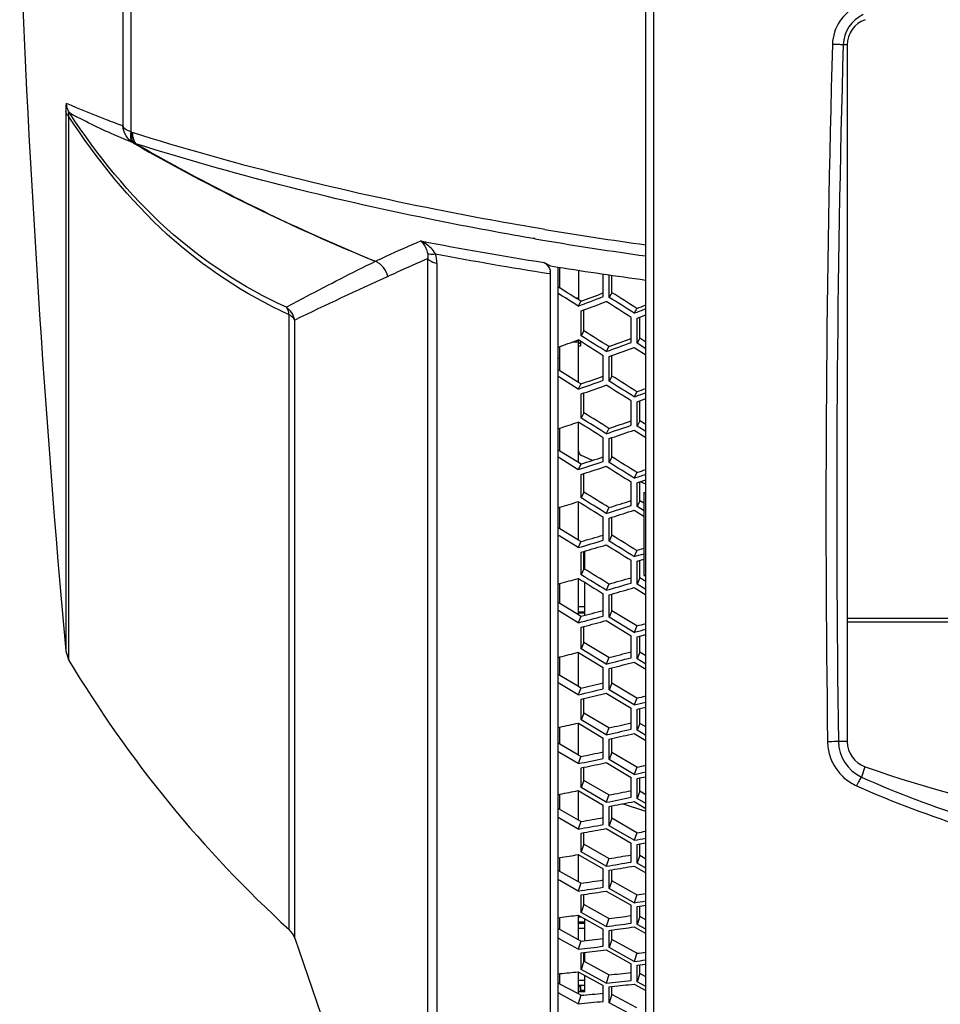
# Model space of a CAD drawing. Header units: millimetres. Extents: x 0 to 420, y 0 to 297.
# Tile 76 of 150: x 186 to 204, y 180 to 199. Entities that reach past the tile are written whole.
import ezdxf

# ---------------------------------------------------------------- set-up
doc = ezdxf.new("R2010")
doc.units = ezdxf.units.MM
doc.header["$LTSCALE"] = 23.1
doc.layers.get('0').update_dxf_attribs({"linetype": 'CONTINUOUS'})
for name, color, linetype in [('02___PRT_ALL_AXES', 7, 'CONTINUOUS'), ('06___PRT_ALL_SURFS', 7, 'CONTINUOUS'), ('AXES', 7, 'CONTINUOUS')]:
    doc.layers.add(name, color=color, linetype=linetype)

msp = doc.modelspace()

# ---------------------------------------------------------------- linework, layer by layer
at = {"color": 7, "linetype": 'Continuous'}
for p, q in [((188.1035, 225.6818), (188.1035, 197.0248)), ((188.2577, 225.7925), (188.2577, 196.9141)), ((198.1929, 144.7533), (198.1929, 218.743)), ((198.3441, 163.3798), (198.3441, 218.1271)), ((202.0774, 198.5894), (202, 198.5894)), ((187.0003, 197.3113), (187.0003, 186.899)), ((187.0554, 197.214), (187.0554, 186.7295)), ((196.0523, 194.8489), (196.0161, 194.8551)), ((196.0546, 194.8513), (196.0184, 194.8574)), ((193.9828, 194.4658), (193.9828, 174.6395)), ((194.1631, 194.3769), (194.1631, 174.446)), ((196.2296, 194.3909), (196.3533, 194.3247)), ((196.3534, 194.3247), (196.4918, 194.3028)), ((196.3533, 194.1728), (196.329, 194.1766)), ((196.3533, 194.1728), (196.3292, 194.1767)), ((196.3533, 173.4174), (196.3533, 194.1728)), ((196.4918, 194.3028), (196.4918, 173.5101)), ((196.5329, 193.898), (196.5329, 194.2972)), ((196.8929, 194.2419), (196.8929, 193.6737)), ((197.3716, 193.7332), (197.3716, 194.1698)), ((197.4871, 193.7187), (197.4871, 194.1533)), ((197.5389, 193.8095), (197.4871, 193.7187)), ((196.8929, 193.7033), (196.8454, 193.7033)), ((196.9406, 193.6438), (196.8889, 193.5518)), ((191.3088, 181.5265), (191.3088, 193.3843)), ((196.9469, 193.4573), (196.9987, 193.4766)), ((196.9469, 192.9762), (196.9469, 193.4573)), ((198.0194, 193.5061), (197.9676, 193.414)), ((198.077, 193.3386), (198.1929, 193.3827)), ((191.4196, 181.3551), (191.4196, 193.281)), ((197.91, 192.8493), (197.91, 193.3337)), ((198.0252, 193.3189), (198.0769, 193.3386)), ((198.0252, 192.8341), (198.0252, 193.3189)), ((196.9987, 193.0712), (196.9469, 192.9762)), ((196.8929, 192.8567), (196.7754, 192.8567)), ((196.8929, 192.0794), (196.8929, 192.8952)), ((196.9329, 192.8319), (196.9329, 192.8701)), ((198.0769, 192.9291), (198.0252, 192.8341)), ((198.1929, 192.7275), (198.0252, 192.8341)), ((196.5329, 192.303), (196.5329, 192.7699)), ((197.4811, 192.7689), (197.4294, 192.6727)), ((197.4871, 192.5788), (197.5389, 192.5976)), ((197.9676, 192.7549), (198.1929, 192.6118)), ((197.3716, 192.1185), (197.3716, 192.5943)), ((197.4871, 192.1026), (197.4871, 192.5788)), ((196.5329, 192.1714), (196.4918, 192.197)), ((196.5329, 192.1714), (196.4918, 192.197)), ((196.8889, 191.9493), (196.5329, 192.1714)), ((196.9406, 192.0497), (196.8889, 191.9493)), ((197.5389, 192.2018), (197.4871, 192.1026)), ((196.8929, 191.9507), (196.8889, 191.9493)), ((196.9469, 191.8567), (196.9987, 191.8746)), ((196.9469, 191.3894), (196.9469, 191.8567)), ((198.0194, 191.8995), (197.9676, 191.7992)), ((197.91, 191.2515), (197.91, 191.722)), ((198.0252, 191.7059), (198.0769, 191.7243)), ((198.0252, 191.235), (198.0252, 191.7059)), ((198.077, 191.7242), (198.1929, 191.7654)), ((196.9987, 191.4926), (196.9469, 191.3894)), ((196.8889, 191.314), (196.8929, 191.3116)), ((196.8929, 190.5324), (196.8929, 191.3116)), ((198.0769, 191.3382), (198.0252, 191.235)), ((196.4918, 191.1819), (196.5329, 191.1954)), ((196.5329, 190.7545), (196.5329, 191.1954)), ((197.4811, 191.1918), (197.4294, 191.0874)), ((197.9676, 191.1589), (198.1929, 191.0166)), ((198.1929, 191.129), (198.0252, 191.235)), ((197.3716, 190.5509), (197.3716, 191.0123)), ((197.4871, 190.9955), (197.5389, 191.0129)), ((197.4871, 190.5337), (197.4871, 190.9955)), ((196.5329, 190.6151), (196.4918, 190.6405)), ((196.5329, 190.6151), (196.4918, 190.6405)), ((196.8889, 190.3944), (196.5329, 190.6151)), ((197.1626, 190.5738), (196.9522, 190.6675)), ((197.5389, 190.6409), (197.4871, 190.5337)), ((196.9406, 190.5028), (196.8889, 190.3944)), ((196.8929, 190.3957), (196.8889, 190.3944)), ((196.9469, 190.3038), (196.9987, 190.3203)), ((197.4552, 190.4435), (197.4233, 190.4577)), ((198.0194, 190.3406), (197.9676, 190.2322)), ((196.9469, 189.8514), (196.9469, 190.3038)), ((197.91, 189.7029), (197.91, 190.1584)), ((198.0252, 190.141), (198.0769, 190.158)), ((198.0252, 189.6851), (198.0252, 190.141)), ((198.077, 190.158), (198.1929, 190.196)), ((198.1929, 190.1151), (198.0882, 190.1617)), ((196.9987, 189.9626), (196.9469, 189.8514)), ((196.8889, 189.7794), (196.8929, 189.777)), ((196.8929, 189.0363), (196.8929, 189.777)), ((198.0769, 189.7963), (198.0252, 189.6851)), ((196.4918, 189.6579), (196.5329, 189.6703)), ((196.5329, 189.2566), (196.5329, 189.6703)), ((197.4811, 189.6641), (197.4294, 189.5518)), ((197.9676, 189.6125), (198.1529, 189.4964)), ((198.1529, 189.605), (198.0252, 189.6851)), ((198.1495, 189.6071), (198.0252, 189.6851)), ((197.3716, 189.0342), (197.3716, 189.48)), ((197.4871, 189.4619), (197.5389, 189.478)), ((197.4871, 189.0157), (197.4871, 189.4619)), ((196.5329, 189.1096), (196.4918, 189.1348)), ((196.5329, 189.1096), (196.4918, 189.1348)), ((196.8889, 188.8908), (196.5329, 189.1096)), ((196.9406, 189.007), (196.8889, 188.8908)), ((197.5389, 189.1308), (197.4871, 189.0157)), ((196.8929, 188.892), (196.8889, 188.8908)), ((196.9469, 188.8024), (196.9987, 188.8176)), ((196.9469, 188.3661), (196.9469, 188.8024)), ((197.0129, 188.4763), (197.0129, 188.8217)), ((198.0194, 188.8332), (197.9676, 188.717)), ((196.9987, 188.7533), (197.0129, 188.7533)), ((197.91, 188.2073), (197.91, 188.6467)), ((198.0252, 188.6281), (198.1529, 188.6664)), ((198.0252, 188.6281), (198.077, 188.6436)), ((198.0252, 188.1883), (198.0252, 188.6281)), ((196.9987, 188.4849), (196.9469, 188.3661)), ((196.8889, 188.2977), (196.8929, 188.2952)), ((196.8929, 187.5949), (196.8929, 188.2952)), ((198.0769, 188.3072), (198.0252, 188.1883)), ((196.4918, 188.187), (196.5329, 188.1983)), ((196.5329, 187.8127), (196.5329, 188.1983)), ((197.0129, 187.585), (197.0129, 188.2217)), ((197.4811, 188.1895), (197.4294, 188.0695)), ((197.9676, 188.1192), (198.1929, 187.9795)), ((198.1929, 188.0842), (198.0252, 188.1883)), ((197.3716, 187.5721), (197.3716, 188.0013)), ((197.4871, 187.982), (197.5389, 187.9967)), ((197.4871, 187.5525), (197.4871, 187.982)), ((196.5329, 187.6585), (196.4918, 187.6834)), ((196.5329, 187.6585), (196.4918, 187.6834)), ((196.8889, 187.4422), (196.5329, 187.6585)), ((196.8929, 187.7533), (197.0129, 187.7533)), ((197.5389, 187.6751), (197.4871, 187.5525)), ((196.9406, 187.5659), (196.8889, 187.4422)), ((196.8929, 187.6533), (197.0129, 187.6533)), ((196.8929, 187.6333), (197.0129, 187.6333)), ((197.4294, 187.4855), (197.91, 187.1905)), ((197.9676, 187.2572), (197.4871, 187.5525)), ((202.0729, 187.5333), (218.3129, 187.5333)), ((196.8929, 187.4433), (196.8889, 187.4422)), ((196.9469, 187.3563), (196.9987, 187.37)), ((196.9469, 186.9371), (196.9469, 187.3563)), ((198.0194, 187.3809), (197.9676, 187.2572)), ((218.3083, 187.4533), (202.0774, 187.4533)), ((197.91, 186.7684), (197.91, 187.1905)), ((198.0252, 187.1707), (198.0769, 187.1848)), ((198.0252, 186.7483), (198.0252, 187.1707)), ((198.077, 187.1848), (198.1929, 187.2164)), ((187.0003, 186.899), (187.0554, 186.7295)), ((196.9987, 187.0633), (196.9469, 186.9371)), ((197.4294, 186.6442), (196.9469, 186.9371)), ((196.4918, 186.7728), (196.5329, 186.783)), ((196.5329, 186.4264), (196.5329, 186.783)), ((196.8889, 186.8724), (196.8929, 186.87)), ((196.8929, 186.2116), (196.8929, 186.87)), ((196.8929, 186.87), (197.3716, 186.5798)), ((197.4811, 186.7716), (197.4294, 186.6442)), ((198.0769, 186.8745), (198.0252, 186.7483)), ((198.1929, 186.6455), (198.0252, 186.7483)), ((197.3716, 186.1683), (197.3716, 186.5798)), ((197.4871, 186.5593), (197.5389, 186.5725)), ((197.4871, 186.1475), (197.4871, 186.5593)), ((197.9676, 186.6829), (198.1929, 186.545)), ((196.5329, 186.2655), (196.4918, 186.29)), ((196.5329, 186.2655), (196.4918, 186.29)), ((196.8889, 186.0522), (196.5329, 186.2655)), ((196.9406, 186.1831), (196.8889, 186.0522)), ((197.5389, 186.2773), (197.4871, 186.1475)), ((197.9676, 185.8564), (197.4871, 186.1475)), ((196.8929, 186.0531), (196.8889, 186.0522)), ((196.9469, 185.9689), (196.9987, 185.9811)), ((196.9469, 185.5678), (196.9469, 185.9689)), ((197.4294, 186.0844), (197.91, 185.7936)), ((198.0194, 185.9873), (197.9676, 185.8564)), ((197.91, 185.3897), (197.91, 185.7936)), ((198.0252, 185.7726), (198.0769, 185.7852)), ((198.0252, 185.3684), (198.0252, 185.7726)), ((198.077, 185.7852), (198.1929, 185.8134)), ((196.9987, 185.7011), (196.9469, 185.5678)), ((197.4294, 185.2795), (196.9469, 185.5678)), ((196.4918, 185.4189), (196.5329, 185.4279)), ((196.5329, 185.1012), (196.5329, 185.4279)), ((196.8889, 185.507), (196.8929, 185.5046)), ((196.8929, 184.8899), (196.8929, 185.5046)), ((196.8929, 185.5046), (197.3716, 185.2189)), ((197.4811, 185.4138), (197.4294, 185.2795)), ((198.0769, 185.5018), (198.0252, 185.3684)), ((197.3716, 184.8261), (197.3716, 185.2189)), ((197.4871, 185.1974), (197.5389, 185.209)), ((197.4871, 184.8042), (197.4871, 185.1974)), ((197.9676, 185.307), (198.1929, 185.1712)), ((198.1929, 185.2672), (198.0252, 185.3684)), ((202.0774, 185.1514), (201.9067, 185.1514)), ((196.5329, 184.9338), (196.4918, 184.958)), ((196.5329, 184.9339), (196.4918, 184.958)), ((196.8889, 184.7241), (196.5329, 184.9339)), ((196.9406, 184.8618), (196.8889, 184.7241)), ((197.5389, 184.941), (197.4871, 184.8042)), ((196.9469, 184.6437), (196.9987, 184.6544)), ((196.9469, 184.2617), (196.9469, 184.6437)), ((197.4294, 184.7451), (197.91, 184.4592)), ((197.9676, 184.518), (197.4871, 184.8042)), ((198.0194, 184.6558), (197.9676, 184.518)), ((202.421, 184.6654), (202.3504, 184.4657)), ((197.91, 184.0746), (197.91, 184.4592)), ((198.0252, 184.4371), (198.0769, 184.4482)), ((198.0252, 184.0522), (198.0252, 184.4371)), ((198.077, 184.4482), (198.1929, 184.473)), ((196.9987, 184.4018), (196.9469, 184.2617)), ((197.4294, 183.9786), (196.9469, 184.2617)), ((196.4918, 184.1284), (196.5329, 184.1362)), ((196.5329, 183.8403), (196.5329, 184.1362)), ((196.8889, 184.2049), (197.3716, 183.9221)), ((196.8929, 183.633), (196.8929, 184.2049)), ((197.4811, 184.1196), (197.4294, 183.9786)), ((198.0769, 184.1923), (198.0252, 184.0522)), ((198.1929, 183.9529), (198.0252, 184.0522)), ((197.3716, 183.5489), (197.3716, 183.9221)), ((197.4871, 183.8994), (197.5389, 183.9095)), ((197.4871, 183.526), (197.4871, 183.8994)), ((198.1929, 183.8039), (197.7435, 183.9499)), ((197.9676, 183.9948), (198.1929, 183.8615)), ((196.5329, 183.6669), (196.4918, 183.6906)), ((196.5329, 183.6669), (196.4918, 183.6906)), ((197.5389, 183.6693), (197.4871, 183.526)), ((196.8889, 183.4612), (196.5329, 183.6669)), ((196.9406, 183.6055), (196.8889, 183.4612)), ((197.9676, 183.2454), (197.4871, 183.526)), ((196.9469, 183.3838), (196.9987, 183.393)), ((196.9469, 183.022), (196.9469, 183.3838)), ((197.4294, 183.4709), (197.91, 183.1906)), ((198.0194, 183.3896), (197.9676, 183.2454)), ((196.9987, 183.1684), (196.9469, 183.022)), ((197.91, 182.8263), (197.91, 183.1906)), ((198.0252, 183.1675), (198.0769, 183.177)), ((198.0252, 182.8029), (198.0252, 183.1675)), ((198.077, 183.177), (198.1929, 183.1984)), ((196.4918, 182.9046), (196.5329, 182.9112)), ((196.5329, 182.6467), (196.5329, 182.9112)), ((196.8889, 182.9693), (197.3716, 182.6924)), ((196.8929, 182.444), (196.8929, 182.967)), ((197.4294, 182.7447), (196.9469, 183.022)), ((198.0769, 182.9494), (198.0252, 182.8029)), ((197.4811, 182.8921), (197.4294, 182.7447)), ((197.9676, 182.7496), (198.1929, 182.6192)), ((198.1929, 182.7056), (198.0252, 182.8029)), ((197.3716, 182.3398), (197.3716, 182.6924)), ((197.4871, 182.6687), (197.5389, 182.6773)), ((197.4871, 182.3158), (197.4871, 182.6687)), ((196.5329, 182.4678), (196.4918, 182.491)), ((196.5329, 182.4678), (196.4918, 182.491)), ((196.8889, 182.2666), (196.5329, 182.4678)), ((196.9406, 182.4171), (196.8889, 182.2666)), ((197.5389, 182.4654), (197.4871, 182.3158)), ((196.9469, 182.1925), (196.9987, 182.2001)), ((196.9469, 181.8515), (196.9469, 182.1925)), ((197.4294, 182.265), (197.91, 181.9911)), ((197.9676, 182.0415), (197.4871, 182.3158)), ((198.0194, 182.1919), (197.9676, 182.0415)), ((196.9987, 182.0041), (196.9469, 181.8515)), ((197.91, 181.6478), (197.91, 181.9911)), ((198.0252, 181.967), (198.0769, 181.9749)), ((198.0252, 181.6234), (198.0252, 181.967)), ((198.077, 181.9749), (198.1929, 181.9927)), ((196.8889, 181.8032), (197.3716, 181.5328)), ((196.8929, 181.3257), (196.8929, 181.8032)), ((196.8929, 181.7695), (196.949, 181.7695)), ((197.4294, 181.5808), (196.9469, 181.8515)), ((198.0769, 181.776), (198.0252, 181.6234)), ((196.4918, 181.7505), (196.5329, 181.7558)), ((196.5329, 181.5234), (196.5329, 181.7558)), ((196.8929, 181.6733), (197.0129, 181.6733)), ((196.8929, 181.6495), (197.0129, 181.6495)), ((197.0129, 181.3079), (197.0129, 181.7338)), ((197.4811, 181.7342), (197.4294, 181.5808)), ((198.1929, 181.5285), (198.0252, 181.6234)), ((196.8929, 181.5495), (197.0129, 181.5495)), ((197.3716, 181.2017), (197.3716, 181.5328)), ((197.4871, 181.5082), (197.5389, 181.5152)), ((197.4871, 181.1768), (197.4871, 181.5082)), ((197.9676, 181.5745), (198.1929, 181.4471)), ((191.4196, 181.3551), (192.2417, 178.9773)), ((196.5329, 181.3394), (196.4918, 181.362)), ((196.5329, 181.3394), (196.4918, 181.362)), ((196.8889, 181.1432), (196.5329, 181.3394)), ((196.9406, 181.2995), (196.8889, 181.1432)), ((197.5389, 181.3322), (197.4871, 181.1768)), ((196.9469, 181.0725), (196.9987, 181.0786)), ((196.9469, 180.7534), (196.9469, 181.0725)), ((197.0129, 180.9039), (197.0129, 181.0802)), ((197.4294, 181.1303), (197.91, 180.8634)), ((197.9676, 180.9094), (197.4871, 181.1768)), ((198.0194, 181.0657), (197.9676, 180.9094)), ((196.9987, 180.9116), (196.9469, 180.7534)), ((197.91, 180.542), (197.91, 180.8634)), ((198.0252, 180.8384), (198.0769, 180.8447)), ((198.0252, 180.5168), (198.0252, 180.8384)), ((198.077, 180.8447), (198.1929, 180.8589)), ((196.4918, 180.6688), (196.5329, 180.6729)), ((196.5329, 180.4732), (196.5329, 180.6729)), ((196.8889, 180.7094), (197.3716, 180.4463)), ((196.8929, 180.281), (196.8929, 180.7094)), ((197.4294, 180.4899), (196.9469, 180.7534)), ((197.0129, 180.3295), (197.0129, 180.6418)), ((197.4811, 180.6489), (197.4294, 180.4899)), ((198.0769, 180.675), (198.0252, 180.5168)), ((196.8929, 180.5495), (197.0129, 180.5495)), ((196.8929, 180.4495), (197.0129, 180.4495)), ((197.3716, 180.1375), (197.3716, 180.4463)), ((197.9676, 180.4722), (198.1929, 180.3483)), ((198.1929, 180.4243), (198.0252, 180.5168)), ((196.5329, 180.2844), (196.4918, 180.3064)), ((196.8889, 180.0938), (196.5329, 180.2844)), ((196.9406, 180.2555), (196.8889, 180.0938)), ((196.8929, 180.3295), (197.0129, 180.3295)), ((196.9329, 180.3295), (196.9329, 180.4264)), ((196.9329, 180.3533), (197.0129, 180.3533)), ((197.4871, 180.4208), (197.5389, 180.4262)), ((197.4871, 180.1117), (197.4871, 180.4208)), ((197.5389, 180.2726), (197.4871, 180.1117)), ((197.9676, 179.8519), (197.4871, 180.1117))]:
    msp.add_line(p, q, dxfattribs=at)
at = {"color": 2, "linetype": 'Continuous'}
for p, q in [((196.9329, 192.8319), (196.8929, 192.8319)), ((196.9329, 180.4264), (196.8929, 180.4264))]:
    msp.add_line(p, q, dxfattribs=at)
at = {"color": 7, "linetype": 'Continuous'}
for centre, radius, start, end in [((202.6332, 198.5761), 0.8413, 113.59183, 178.3835), ((202.6684, 198.5658), 0.6688, 114.91023, 177.9816), ((523.5062, 189.6324), 321.8389, 178.403367, 180.798701), ((524.292, 189.6324), 322.4164, 178.408083, 180.796343), ((192.7997, 205.0486), 9.3166, 240.82251, 241.02787), ((192.9271, 204.9745), 9.4808, 240.79712, 241.00304), ((207.6924, 264.0051), 69.9199, 260.573853, 262.190412), ((209.867, 279.4822), 86.1771, 259.288022, 260.894775), ((207.3514, 261.0917), 67.1995, 260.320097, 260.453132), ((207.6789, 263.1092), 69.2434, 260.462815, 262.12478), ((209.84, 278.4431), 85.3427, 259.395646, 260.890922), ((230.4079, 112.381), 89.8048, 114.464839, 115.730871), ((196.0589, 194.1731), 0.2944, 359.93816, 8.86067), ((210.1684, 281.3972), 88.1617, 261.075611, 262.193009), ((87.6382, 19.4754), 205.5196, 57.887522, 58.018124), ((169.6649, 266.6974), 78.0477, 290.414699, 290.793267), ((169.616, 267.0598), 78.5131, 290.411813, 290.74754), ((62.2463, -20.2508), 253.0276, 57.577257, 57.706111), ((61.1007, -21.8965), 255.1297, 57.557008, 57.684779), ((167.6935, 273.0357), 85.183, 290.818054, 290.980218), ((70.8888, -7.9543), 237.1997, 57.759318, 57.896996), ((171.658, 262.6045), 74.1326, 289.57205, 289.898099), ((71.8273, -6.6335), 235.4847, 57.782747, 57.921459), ((169.8462, 268.5082), 80.6961, 289.98753, 290.351117), ((169.7911, 268.9218), 81.2116, 289.978868, 290.301034), ((172.0266, 263.666), 75.904, 289.123292, 289.506205), ((46.2227, -47.9532), 283.7388, 57.66932, 57.784074), ((172.0048, 263.9948), 76.3284, 289.114173, 289.456692), ((47.5916, -45.99), 281.2519, 57.692577, 57.808361), ((170.398, 269.5731), 82.5159, 289.518639, 289.684651), ((173.811, 259.9802), 72.4405, 288.280059, 288.576872), ((58.8942, -29.9608), 260.7779, 57.925828, 58.04987), ((57.8583, -31.4031), 262.6445, 57.899435, 58.023594), ((172.3439, 265.3812), 78.4145, 288.657364, 289.028474), ((172.3137, 265.7708), 78.899, 288.645694, 288.974593), ((196.9929, 190.7588), 0.1, 180, 246), ((174.3062, 260.8971), 74.0311, 287.764016, 288.153495), ((174.3047, 261.2087), 74.4324, 287.751753, 288.100203), ((172.9876, 266.4194), 80.1778, 288.153102, 288.322567), ((175.936, 257.5008), 70.8887, 286.891043, 287.192014), ((174.7453, 262.5488), 76.4404, 287.262828, 287.640504), ((174.738, 262.9175), 76.8976, 287.24809, 287.582873), ((176.5085, 258.4101), 72.445, 286.342383, 286.737341), ((176.526, 258.7069), 72.8262, 286.32692, 286.680325), ((175.5178, 263.4344), 78.0172, 286.72361, 286.865705), ((177.9979, 255.2981), 69.6127, 285.441703, 285.745932), ((177.0617, 260.0161), 74.774, 285.806522, 286.189683), ((177.0757, 260.3665), 75.2073, 285.788671, 286.128379), ((178.6444, 256.2128), 71.1495, 284.86134, 285.260562), ((178.6795, 256.4971), 71.5133, 284.842632, 285.199907), ((177.8727, 261.0493), 76.4793, 285.233332, 285.408285), ((206.8179, 198.5451), 23.0253, 210.8745, 227.65699), ((180.0076, 253.3823), 68.6189, 283.935328, 284.241822), ((179.3055, 257.7903), 73.4182, 284.291668, 284.679107), ((179.3394, 258.125), 73.8308, 284.270676, 284.614239), ((180.7256, 254.3153), 70.1506, 283.324455, 283.726606), ((180.7773, 254.5892), 70.4996, 283.302481, 283.662429), ((180.1946, 258.8445), 75.1208, 283.685482, 283.862356), ((181.9768, 251.7658), 67.9161, 282.375836, 282.683515), ((181.49, 255.881), 72.3784, 282.722134, 283.112525), ((181.5424, 256.2025), 72.7734, 282.697993, 283.044232), ((202.6786, 185.1644), 0.772, 180.96928, 244.84324), ((182.767, 252.7215), 69.4483, 281.732565, 282.139596), ((182.8326, 252.9956), 69.794, 281.710707, 282.072027), ((182.4556, 256.9717), 74.0956, 282.084342, 282.262512), ((210.2729, 202.1565), 19.3838, 245.87575, 259.31257), ((210.2706, 202.2656), 19.6742, 245.97327, 259.35975), ((183.9189, 250.4637), 67.5163, 280.767791, 281.075494), ((183.6296, 254.3005), 71.6631, 281.102453, 281.494358), ((183.6997, 254.6109), 72.0431, 281.075177, 281.422816), ((184.7789, 251.4646), 69.0732, 280.097308, 280.50426), ((184.86, 251.7314), 69.4082, 280.072202, 280.433503), ((184.6716, 255.443), 73.4118, 280.434769, 280.613562), ((185.8485, 249.4937), 67.4343, 279.116392, 279.422891), ((185.7405, 253.0635), 71.2837, 279.437818, 279.829699), ((185.8272, 253.365), 71.6513, 279.407444, 279.755119), ((186.7798, 250.5533), 69.0309, 278.420818, 278.826038), ((186.8758, 250.8146), 69.3572, 278.392498, 278.752311), ((186.86, 254.2735), 73.0811, 278.742283, 278.920983), ((187.7826, 248.877), 67.6891, 277.427445, 277.731459), ((187.8402, 252.188), 71.2553, 277.734055, 278.124295), ((191.0394, 181.2309), 0.4, 18.09308, 47.65699), ((187.943, 252.4823), 71.613, 277.70065, 278.046923), ((188.7878, 250.0088), 69.3404, 276.709199, 277.110967), ((188.8983, 250.2662), 69.6602, 276.677726, 277.034523), ((189.0402, 253.4811), 73.1187, 277.013034, 277.19089), ((189.7403, 248.6381), 68.3038, 275.707314, 276.007527), ((189.9485, 251.695), 71.597, 275.99758, 276.384501), ((190.0668, 251.9841), 71.947, 275.961234, 276.304616), ((190.8234, 249.8563), 70.0256, 274.969089, 275.365648)]:
    msp.add_arc(centre, radius, start, end, dxfattribs=at)
for points, knots in [([(202, 198.5894), (201.9706, 198.5926), (201.9013, 198.5966), (201.832, 198.599), (201.7922, 198.5998)], [0, 0, 0, 0, 0.4268448, 1, 1, 1, 1]), ([(187.0167, 197.4611), (187.0063, 197.4657), (187.0026, 197.3775), (187.0003, 197.3507), (187.0003, 197.3113)], [0, 0, 0, 0, 0.2227843, 1, 1, 1, 1]), ([(188.1035, 197.0248), (187.9981, 197.0636), (187.6325, 197.2006), (187.2713, 197.3491), (187.0167, 197.4611)], [0, 0, 0, 0, 0.2874949, 1, 1, 1, 1]), ([(187.0766, 197.2691), (187.0714, 197.2757), (187.0486, 197.2911), (187.0515, 197.246), (187.0532, 197.2284), (187.0554, 197.214)], [0, 0, 0, 0, 0.2721702, 0.5279101, 1, 1, 1, 1]), ([(191.3088, 193.3843), (190.4546, 193.7727), (188.815, 194.8594), (187.5987, 196.3865), (187.0554, 197.214)], [0, 0, 0, 0, 0.486632, 1, 1, 1, 1]), ([(188.3014, 196.6988), (188.1776, 196.7483), (187.7624, 196.9236), (187.3588, 197.1246), (187.0766, 197.2691)], [0, 0, 0, 0, 0.2960613, 1, 1, 1, 1]), ([(191.2576, 193.5294), (190.4202, 193.9084), (188.8108, 194.9686), (187.613, 196.4602), (187.0766, 197.2691)], [0, 0, 0, 0, 0.4863763, 1, 1, 1, 1]), ([(188.2577, 196.9141), (188.238, 196.9203), (188.1795, 196.9423), (188.1163, 196.9831), (188.1035, 197.0248)], [0, 0, 0, 0, 0.3216291, 1, 1, 1, 1]), ([(188.2577, 196.9141), (188.2529, 196.89), (188.2426, 196.8185), (188.2587, 196.7257), (188.3014, 196.6988)], [0, 0, 0, 0, 0.3277035, 1, 1, 1, 1]), ([(188.3312, 196.6822), (188.319, 196.6899), (188.2669, 196.7495), (188.2732, 196.8378), (188.2869, 196.8979)], [0, 0, 0, 0, 0.1897407, 1, 1, 1, 1]), ([(188.2869, 196.8979), (188.2865, 196.8755), (188.2914, 196.7998), (188.3174, 196.7207), (188.3549, 196.6819)], [0, 0, 0, 0, 0.2930847, 1, 1, 1, 1]), ([(196.2412, 195.0293), (195.5399, 195.1458), (192.8594, 195.6349), (190.2076, 196.2925), (188.2869, 196.8979)], [0, 0, 0, 0, 0.2609107, 1, 1, 1, 1]), ([(188.3549, 196.6819), (188.3506, 196.6806), (188.3429, 196.6769), (188.3346, 196.6826), (188.3336, 196.686)], [0, 0, 0, 0, 0.5604215, 1, 1, 1, 1]), ([(188.3549, 196.6819), (189.4694, 196.0402), (191.0019, 195.2593), (192.5775, 194.5788), (192.975, 194.4146)], [0, 0, 0, 0, 0.749386, 1, 1, 1, 1]), ([(196.0161, 194.8551), (195.3418, 194.9705), (192.7602, 195.4534), (190.2065, 196.0953), (188.3549, 196.6819)], [0, 0, 0, 0, 0.2604987, 1, 1, 1, 1]), ([(192.975, 194.4146), (193.0446, 194.4484), (193.3329, 194.5858), (193.6256, 194.7139), (193.8491, 194.8068)], [0, 0, 0, 0, 0.242303, 1, 1, 1, 1]), ([(193.8491, 194.8067), (193.8592, 194.7986), (193.9006, 194.7599), (193.9309, 194.7102), (193.9487, 194.6703)], [0, 0, 0, 0, 0.2276906, 1, 1, 1, 1]), ([(193.9834, 194.5615), (193.9929, 194.5587), (194.0429, 194.5492), (194.0943, 194.5529), (194.1348, 194.5579)], [0, 0, 0, 0, 0.1948193, 1, 1, 1, 1]), ([(191.2576, 193.5294), (191.3846, 193.5985), (191.9521, 193.9026), (192.5262, 194.1942), (192.9742, 194.4142)], [0, 0, 0, 0, 0.2247074, 1, 1, 1, 1]), ([(193.2166, 194.1227), (193.2779, 194.1522), (193.531, 194.2717), (193.7874, 194.3841), (193.9828, 194.4658)], [0, 0, 0, 0, 0.2432052, 1, 1, 1, 1]), ([(193.9828, 194.4658), (193.9925, 194.4556), (194.0451, 194.4125), (194.1111, 194.3893), (194.1631, 194.3768)], [0, 0, 0, 0, 0.2076924, 1, 1, 1, 1]), ([(196.2296, 194.3909), (196.2757, 194.3662), (196.3289, 194.3072), (196.3468, 194.2375), (196.3498, 194.2184)], [0, 0, 0, 0, 0.7302756, 1, 1, 1, 1]), ([(191.3088, 193.3843), (191.3077, 193.3987), (191.301, 193.4498), (191.2813, 193.5007), (191.2576, 193.5294)], [0, 0, 0, 0, 0.2794864, 1, 1, 1, 1]), ([(191.4196, 193.281), (191.4141, 193.2911), (191.3856, 193.3336), (191.3433, 193.3653), (191.3088, 193.3843)], [0, 0, 0, 0, 0.2266941, 1, 1, 1, 1]), ([(201.9067, 185.1514), (201.894, 185.1507), (201.8246, 185.1479), (201.7552, 185.1467), (201.6986, 185.1461)], [0, 0, 0, 0, 0.1832709, 1, 1, 1, 1]), ([(201.6986, 185.1461), (201.6998, 185.0565), (201.7282, 184.8767), (201.8449, 184.631), (202.0253, 184.4284), (202.1788, 184.3323), (202.26, 184.2961)], [0, 0, 0, 0, 0.2508055, 0.5013167, 0.7510941, 1, 1, 1, 1]), ([(202.3504, 184.4657), (202.3338, 184.4439), (202.3023, 184.3876), (202.2746, 184.3299), (202.26, 184.2961)], [0, 0, 0, 0, 0.4271541, 1, 1, 1, 1])]:
    msp.add_open_spline(points, degree=3, knots=knots, dxfattribs=at)
for points in [[(187.0766, 197.2691), (187.0411, 197.326), (187.0199, 197.3942), (187.0167, 197.4611)], [(187.0554, 197.214), (187.0285, 197.2398), (187.0061, 197.2745), (187.0003, 197.3113)], [(188.3014, 196.6988), (188.1912, 196.7623), (188.1094, 196.8978), (188.1035, 197.0248)], [(188.3312, 196.6822), (189.8236, 195.8223), (191.3805, 195.0677), (192.9742, 194.4142)], [(194.0501, 194.6679), (193.9932, 194.7261), (193.9237, 194.774), (193.8491, 194.8067)], [(193.9487, 194.6702), (193.9641, 194.6355), (193.9755, 194.5987), (193.9834, 194.5615)], [(193.9834, 194.5615), (193.99, 194.5303), (193.9889, 194.4971), (193.9828, 194.4658)], [(194.1348, 194.5579), (194.1113, 194.5977), (194.0824, 194.6347), (194.0501, 194.6678)], [(194.1631, 194.3769), (194.1631, 194.438), (194.154, 194.4999), (194.1348, 194.5579)], [(193.2166, 194.1227), (193.1884, 194.2459), (193.0909, 194.3657), (192.9742, 194.4142)], [(191.4196, 193.281), (191.399, 193.3777), (191.3379, 193.4718), (191.2576, 193.5294)], [(197.9676, 190.2322), (197.8076, 190.3329), (197.6474, 190.4333), (197.4871, 190.5337)], [(197.4294, 190.4597), (197.5897, 190.3594), (197.7499, 190.259), (197.91, 190.1584)], [(196.8929, 189.777), (197.0525, 189.6782), (197.2121, 189.5792), (197.3716, 189.48)], [(197.4294, 189.5518), (197.2686, 189.6518), (197.1078, 189.7517), (196.9469, 189.8514)], [(197.9676, 188.717), (197.8075, 188.8167), (197.6474, 188.9163), (197.4871, 189.0157)], [(197.4294, 188.9452), (197.5897, 188.8458), (197.7499, 188.7463), (197.91, 188.6467)], [(196.8929, 188.2952), (197.0525, 188.1974), (197.2121, 188.0994), (197.3716, 188.0013)], [(197.4294, 188.0695), (197.2686, 188.1685), (197.1078, 188.2674), (196.9469, 188.3661)]]:
    msp.add_open_spline(points, degree=3, dxfattribs=at)
at = {"layer": '02___PRT_ALL_AXES', "color": 7, "linetype": 'Continuous'}
for p, q in [((202.0774, 198.5894), (202.0774, 185.1514)), ((196.5329, 192.5419), (196.4918, 192.5419))]:
    msp.add_line(p, q, dxfattribs=at)
for centre, radius, start, end in [((459.8521, 211.3533), 273.9454, 182.219169, 185.121441), ((202.5929, 198.5894), 0.5155, 109.47122, 180), ((202.5929, 185.1514), 0.5155, 180, 250.52878), ((210.1929, 206.6474), 23.3155, 250.52878, 289.47122)]:
    msp.add_arc(centre, radius, start, end, dxfattribs=at)
at = {"layer": '06___PRT_ALL_SURFS', "color": 7, "linetype": 'Continuous'}
for p, q in [((197.5389, 193.8095), (197.5389, 194.1459)), ((196.9406, 193.6438), (196.8795, 193.682)), ((196.9987, 193.0712), (196.9987, 193.4766)), ((198.0769, 192.9291), (198.0769, 193.3386)), ((198.1929, 192.8557), (198.0769, 192.9291)), ((198.1929, 192.8557), (198.0769, 192.9291)), ((197.5389, 192.2018), (197.5389, 192.5976)), ((196.5329, 192.303), (196.4918, 192.3284)), ((196.8929, 192.0794), (196.5329, 192.303)), ((196.9406, 192.0497), (196.8929, 192.0794)), ((196.9987, 191.4926), (196.9987, 191.8746)), ((198.0769, 191.3382), (198.0769, 191.7243)), ((198.1929, 191.2652), (198.0769, 191.3382)), ((198.1929, 191.2652), (198.0769, 191.3382)), ((197.5389, 190.6409), (197.5389, 191.0129)), ((196.5329, 190.7545), (196.4918, 190.7798)), ((196.8929, 190.5324), (196.5329, 190.7545)), ((196.9406, 190.5028), (196.8929, 190.5324)), ((196.9987, 189.9626), (196.9987, 190.3203)), ((198.0769, 189.7963), (198.0769, 190.158)), ((198.1529, 189.7489), (198.0769, 189.7963)), ((198.1529, 189.7489), (198.0769, 189.7963)), ((197.5389, 189.1308), (197.5389, 189.478)), ((196.5329, 189.2566), (196.4918, 189.2816)), ((196.5329, 189.2566), (196.4918, 189.2816)), ((196.8929, 189.0363), (196.5329, 189.2566)), ((196.9406, 189.007), (196.8929, 189.0363)), ((196.9987, 188.4849), (196.9987, 188.8176)), ((198.1529, 188.8731), (198.0194, 188.8332)), ((198.1529, 188.8731), (198.0194, 188.8332)), ((198.0769, 188.3072), (198.0769, 188.6436)), ((198.1929, 188.2355), (198.0769, 188.3072)), ((198.1929, 188.2355), (198.0769, 188.3072)), ((197.5389, 187.6751), (197.5389, 187.9967)), ((196.5329, 187.8127), (196.4918, 187.8375)), ((196.5329, 187.8127), (196.4918, 187.8375)), ((196.8929, 187.5949), (196.5329, 187.8127)), ((198.0194, 187.3809), (197.5389, 187.6751)), ((196.9406, 187.5659), (196.8929, 187.5949)), ((196.9987, 187.0633), (196.9987, 187.37)), ((198.0769, 186.8745), (198.0769, 187.1848)), ((197.4811, 186.7716), (196.9987, 187.0633)), ((198.1929, 186.8037), (198.0769, 186.8745)), ((198.1929, 186.8037), (198.0769, 186.8745)), ((197.5389, 186.2773), (197.5389, 186.5725)), ((196.5329, 186.4264), (196.4918, 186.4509)), ((196.8929, 186.2116), (196.5329, 186.4264)), ((196.9406, 186.1831), (196.8929, 186.2116)), ((196.9406, 186.1831), (196.8929, 186.2116)), ((198.0194, 185.9873), (197.5389, 186.2773)), ((196.9987, 185.7011), (196.9987, 185.9811)), ((198.0769, 185.5018), (198.0769, 185.7852)), ((197.4811, 185.4138), (196.9987, 185.7011)), ((198.1929, 185.4321), (198.0769, 185.5018)), ((198.1929, 185.4321), (198.0769, 185.5018)), ((197.5389, 184.941), (197.5389, 185.209)), ((196.5329, 185.1012), (196.4918, 185.1253)), ((196.5329, 185.1012), (196.4918, 185.1253)), ((196.8929, 184.8899), (196.5329, 185.1012)), ((196.9406, 184.8618), (196.8929, 184.8899)), ((196.9406, 184.8618), (196.8929, 184.8899)), ((198.0194, 184.6558), (197.5389, 184.941)), ((196.9987, 184.4018), (196.9987, 184.6544)), ((198.0769, 184.1923), (198.0769, 184.4482)), ((197.4811, 184.1196), (196.9987, 184.4018)), ((198.1929, 184.1239), (198.0769, 184.1923)), ((198.1929, 184.1239), (198.0769, 184.1923)), ((196.5329, 183.8403), (196.4918, 183.8639)), ((197.5389, 183.6693), (197.5389, 183.9095)), ((196.8929, 183.633), (196.5329, 183.8403)), ((198.0194, 183.3896), (197.5389, 183.6693)), ((196.9406, 183.6055), (196.8929, 183.633)), ((196.9406, 183.6055), (196.8929, 183.633)), ((196.9987, 183.1684), (196.9987, 183.393)), ((197.4811, 182.8921), (196.9987, 183.1684)), ((198.0769, 182.9494), (198.0769, 183.177)), ((198.1929, 182.8823), (198.0769, 182.9494)), ((196.5329, 182.6467), (196.4918, 182.6698)), ((196.5329, 182.6467), (196.4918, 182.6698)), ((196.8929, 182.444), (196.5329, 182.6467)), ((197.5389, 182.4654), (197.5389, 182.6773)), ((196.9406, 182.4171), (196.8929, 182.444)), ((196.9406, 182.4171), (196.8929, 182.444)), ((198.0194, 182.1919), (197.5389, 182.4654)), ((196.9987, 182.0041), (196.9987, 182.2001)), ((197.4811, 181.7342), (196.9987, 182.0041)), ((198.0769, 181.776), (198.0769, 181.9749)), ((198.1929, 181.7105), (198.0769, 181.776)), ((196.5329, 181.5234), (196.4918, 181.5459)), ((196.5329, 181.5234), (196.4918, 181.5459)), ((196.8929, 181.3257), (196.5329, 181.5234)), ((197.5389, 181.3322), (197.5389, 181.5152)), ((196.9406, 181.2995), (196.8929, 181.3257)), ((196.9406, 181.2995), (196.8929, 181.3257)), ((198.0194, 181.0657), (197.5389, 181.3322)), ((196.9987, 180.9116), (196.9987, 181.0786)), ((197.4811, 180.6489), (196.9987, 180.9116)), ((198.0769, 180.675), (198.0769, 180.8447)), ((198.1929, 180.6113), (198.0769, 180.675)), ((196.5329, 180.4732), (196.4918, 180.4951)), ((196.8929, 180.281), (196.5329, 180.4732)), ((196.9406, 180.2555), (196.8929, 180.281)), ((197.5389, 180.2726), (197.5389, 180.4262)), ((198.0194, 180.0136), (197.5389, 180.2726))]:
    msp.add_line(p, q, dxfattribs=at)
for centre, radius, start, end in [((89.6048, 21.9172), 202.5118, 58.013407, 58.142652), ((169.9441, 266.687), 77.8725, 290.284169, 290.622568), ((62.1127, -21.1744), 254.0833, 57.663524, 57.79167), ((168.0147, 272.9644), 84.9347, 290.687298, 290.812433), ((71.7594, -7.3728), 236.3529, 57.864451, 58.002463), ((170.1364, 268.4835), 80.5011, 289.857485, 290.182394), ((172.2899, 263.6766), 75.7501, 288.991137, 289.336209), ((47.387, -47.0518), 282.4674, 57.773103, 57.888242), ((170.6933, 269.542), 82.3108, 289.389425, 289.517485), ((58.8474, -30.6836), 261.6257, 58.001761, 58.126264), ((172.6118, 265.393), 78.2579, 288.529117, 288.860635), ((174.5503, 260.9418), 73.912, 287.633867, 287.984736), ((173.2594, 266.4271), 80.0138, 288.025892, 288.156567), ((174.9929, 262.5963), 76.3206, 287.136855, 287.474121), ((176.7351, 258.4882), 72.3595, 286.214738, 286.570419), ((177.291, 260.0984), 74.6896, 285.683327, 286.025368), ((178.8552, 256.3238), 71.0966, 284.736721, 285.096116), ((178.104, 261.1311), 76.3919, 285.111624, 285.246432), ((179.5185, 257.9066), 73.3679, 284.171775, 284.517511), ((180.9224, 254.4588), 70.1296, 283.203404, 283.565306), ((180.409, 258.9621), 75.0696, 283.567317, 283.703553), ((181.6885, 256.0309), 72.3615, 282.606083, 282.954326), ((182.9497, 252.906), 69.4676, 281.619019, 281.98212), ((182.655, 257.1244), 74.0795, 281.970267, 282.10745), ((183.8155, 254.4836), 71.6788, 280.990791, 281.340256), ((184.9513, 251.6805), 69.1228, 279.988437, 280.35134), ((184.858, 255.6305), 73.4301, 280.325335, 280.462945), ((185.9155, 253.2798), 71.3315, 279.331092, 279.680408), ((186.9436, 250.8007), 69.1106, 278.317161, 278.67839), ((187.0354, 254.4955), 73.1331, 278.638038, 278.775524), ((188.0061, 252.4373), 71.3352, 277.632803, 277.980528), ((188.9446, 250.2881), 69.4505, 276.611276, 276.969303), ((189.2064, 253.7376), 73.2044, 276.914509, 277.051293), ((190.1071, 251.9778), 71.709, 275.902318, 276.246959), ((190.9748, 250.1681), 70.1667, 274.877399, 275.230659)]:
    msp.add_arc(centre, radius, start, end, dxfattribs=at)
for points in [[(198.0194, 190.3406), (197.8593, 190.4409), (197.6992, 190.541), (197.5389, 190.6409)], [(197.4811, 189.6641), (197.3204, 189.7637), (197.1596, 189.8632), (196.9987, 189.9626)], [(198.0194, 188.8332), (197.8593, 188.9325), (197.6991, 189.0317), (197.5389, 189.1308)], [(197.4811, 188.1895), (197.3204, 188.2881), (197.1596, 188.3866), (196.9987, 188.4849)]]:
    msp.add_open_spline(points, degree=3, dxfattribs=at)
at = {"layer": 'AXES', "color": 7, "linetype": 'Continuous'}
for p, q in [((196.9329, 192.8701), (196.9329, 192.7819)), ((196.8929, 192.7819), (196.9329, 192.7819)), ((198.1529, 189.9533), (198.1529, 188.3533)), ((198.1529, 189.9533), (198.1929, 189.9533)), ((198.1529, 188.3533), (198.1929, 188.3533)), ((196.9329, 180.4495), (196.9329, 180.3295))]:
    msp.add_line(p, q, dxfattribs=at)

doc.saveas('drawing.dxf')
